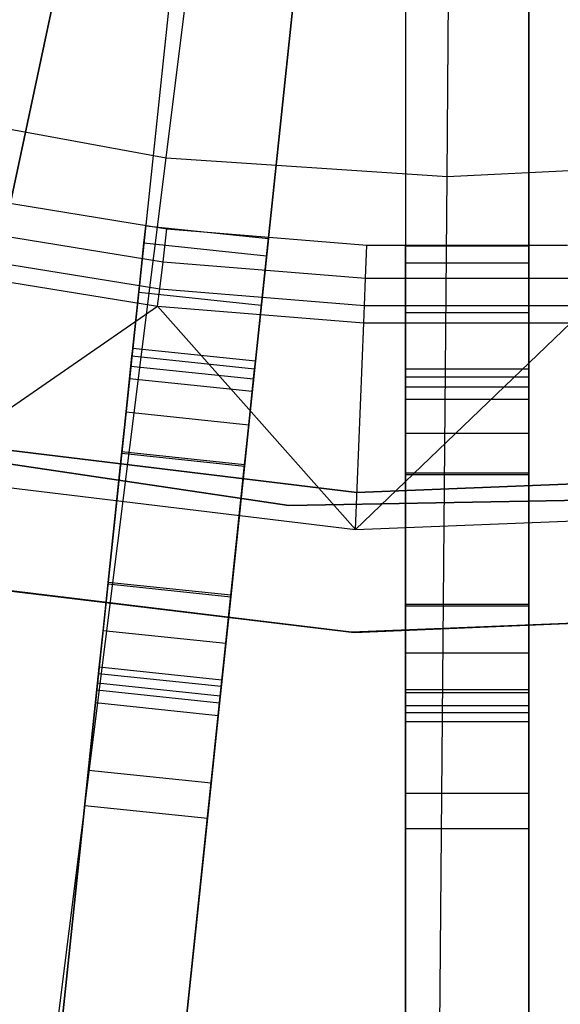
# Model space of a CAD drawing. Extents: x 0.4 to 55.5, y 0.4 to 55.5.
# Tile 23 of 103: x 27.379 to 28.036, y 23.973 to 25.171. Entities that reach past the tile are written whole.
import ezdxf

# ---------------------------------------------------------------- set-up
doc = ezdxf.new("R2010")
doc.units = 0
doc.header["$LTSCALE"] = 2.54
doc.layers.get('0').update_dxf_attribs({"color": 13, "linetype": 'CONTINUOUS'})

# ---------------------------------------------------------------- blocks, each defined once
blk = doc.blocks.new('M_STL')
at = {"color": 0}
for p, q in [((27.5569, 25.0028, 199.1905), (27.7066, 26.1971, 199.0052)), ((27.5569, 25.0028, 199.1905), (27.7066, 26.1971, 199.0052)), ((27.8984, 24.9801, 199.1905), (27.9084, 26.1836, 199.0052)), ((27.8984, 24.9801, 199.1905), (27.9084, 26.1836, 199.0052)), ((27.2449, 24.3721, 31.4849), (27.4484, 25.3292, 31.52)), ((27.2449, 24.3721, 31.4849), (27.4484, 25.3292, 31.52)), ((27.4479, 25.327, 31.67), (27.2523, 24.4067, 31.637)), ((27.4479, 25.327, 31.67), (27.2523, 24.4067, 31.637)), ((27.5729, 25.3095, 31.52), (27.471, 24.3403, 31.4851)), ((27.5729, 25.3095, 31.52), (27.471, 24.3403, 31.4851)), ((27.5727, 25.3073, 31.67), (27.4747, 24.3754, 31.6372)), ((27.5727, 25.3073, 31.67), (27.4747, 24.3754, 31.6372)), ((27.6202, 24.3247, 31.4851), (27.7221, 25.2938, 31.52)), ((27.6202, 24.3247, 31.4851), (27.7221, 25.2938, 31.52)), ((27.7218, 25.2916, 31.67), (27.6239, 24.3597, 31.6372)), ((27.7218, 25.2916, 31.67), (27.6239, 24.3597, 31.6372)), ((27.848, 25.2872, 31.52), (27.848, 24.3171, 31.4853)), ((27.848, 25.2872, 31.52), (27.848, 24.3171, 31.4853)), ((27.848, 25.285, 31.67), (27.848, 24.3522, 31.6374)), ((27.848, 25.285, 31.67), (27.848, 24.3522, 31.6374)), ((27.998, 24.3171, 31.4853), (27.998, 25.2872, 31.52)), ((27.998, 24.3171, 31.4853), (27.998, 25.2872, 31.52)), ((27.998, 25.285, 31.67), (27.998, 24.3522, 31.6374)), ((27.998, 25.285, 31.67), (27.998, 24.3522, 31.6374)), ((27.2203, 25.0651, 199.1905), (27.5569, 25.0028, 199.1905)), ((27.2203, 25.0651, 199.1905), (27.5569, 25.0028, 199.1905)), ((27.4094, 23.8269, 199.4703), (27.5569, 25.0028, 199.1905)), ((27.4094, 23.8269, 199.4703), (27.5569, 25.0028, 199.1905)), ((27.5569, 25.0028, 199.1905), (27.8984, 24.9801, 199.1905)), ((27.5569, 25.0028, 199.1905), (27.8984, 24.9801, 199.1905)), ((27.8984, 24.9801, 199.1905), (28.2402, 24.9971, 199.1905)), ((27.8984, 24.9801, 199.1905), (28.2402, 24.9971, 199.1905)), ((27.8884, 23.7949, 199.4703), (27.8984, 24.9801, 199.1905)), ((27.8884, 23.7949, 199.4703), (27.8984, 24.9801, 199.1905)), ((27.3172, 24.9556, 32.5191), (27.5579, 24.9165, 32.5191)), ((27.3172, 24.9556, 32.5191), (27.5579, 24.9165, 32.5191)), ((27.3092, 24.9162, 32.5107), (27.5531, 24.8766, 32.5107)), ((27.3092, 24.9162, 32.5107), (27.5531, 24.8766, 32.5107)), ((27.5163, 24.7711, 10.2252), (27.532, 24.9203, 10.2252)), ((27.5163, 24.7711, 10.2252), (27.532, 24.9203, 10.2252)), ((27.5298, 24.8992, 10.7548), (27.532, 24.9203, 10.6489)), ((27.5298, 24.8992, 10.7548), (27.532, 24.9203, 10.6489)), ((27.532, 24.9203, 10.2252), (27.6812, 24.9046, 10.2252)), ((27.532, 24.9203, 10.6489), (27.532, 24.9203, 10.2252)), ((27.532, 24.9203, 10.2252), (27.6812, 24.9046, 10.2252)), ((27.532, 24.9203, 10.6489), (27.532, 24.9203, 10.2252)), ((27.532, 24.9203, 10.6489), (27.6812, 24.9046, 10.6489)), ((27.532, 24.9203, 10.6489), (27.6812, 24.9046, 10.6489)), ((27.5531, 24.8766, 32.5107), (27.5579, 24.9165, 32.5191)), ((27.5531, 24.8766, 32.5107), (27.5579, 24.9165, 32.5191)), ((27.5579, 24.9165, 32.5191), (27.8011, 24.8968, 32.5191)), ((27.5579, 24.9165, 32.5191), (27.8011, 24.8968, 32.5191)), ((27.5235, 24.8391, 10.8444), (27.5298, 24.8992, 10.7548)), ((27.5235, 24.8391, 10.8444), (27.5298, 24.8992, 10.7548)), ((27.679, 24.8835, 10.7548), (27.5298, 24.8992, 10.7548)), ((27.679, 24.8835, 10.7548), (27.5298, 24.8992, 10.7548)), ((27.6812, 24.9046, 10.2252), (27.6655, 24.7555, 10.2252)), ((27.6812, 24.9046, 10.2252), (27.6655, 24.7555, 10.2252)), ((27.6812, 24.9046, 10.6489), (27.679, 24.8835, 10.7548)), ((27.6812, 24.9046, 10.6489), (27.679, 24.8835, 10.7548)), ((27.6812, 24.9046, 10.2252), (27.6812, 24.9046, 10.6489)), ((27.6812, 24.9046, 10.2252), (27.6812, 24.9046, 10.6489)), ((27.7994, 24.8567, 32.5107), (27.8011, 24.8968, 32.5191)), ((27.7994, 24.8567, 32.5107), (27.8011, 24.8968, 32.5191)), ((27.8011, 24.8968, 32.5191), (28.045, 24.8968, 32.5191)), ((27.8011, 24.8968, 32.5191), (28.045, 24.8968, 32.5191)), ((27.848, 24.7459, 10.2252), (27.848, 24.8959, 10.2252)), ((27.848, 24.8959, 10.2252), (27.998, 24.8959, 10.2252)), ((27.848, 24.8747, 10.7548), (27.848, 24.8959, 10.6489)), ((27.848, 24.8959, 10.6489), (27.848, 24.8959, 10.2252)), ((27.848, 24.7459, 10.2252), (27.848, 24.8959, 10.2252)), ((27.848, 24.8959, 10.2252), (27.998, 24.8959, 10.2252)), ((27.848, 24.8959, 10.6489), (27.848, 24.8959, 10.2252)), ((27.848, 24.8959, 10.6489), (27.998, 24.8959, 10.6489)), ((27.848, 24.8959, 10.6489), (27.998, 24.8959, 10.6489)), ((27.848, 24.8747, 10.7548), (27.848, 24.8959, 10.6489)), ((27.998, 24.8959, 10.2252), (27.998, 24.7459, 10.2252)), ((27.998, 24.8959, 10.2252), (27.998, 24.8959, 10.6489)), ((27.998, 24.8959, 10.6489), (27.998, 24.8747, 10.7548)), ((27.998, 24.8959, 10.2252), (27.998, 24.7459, 10.2252)), ((27.998, 24.8959, 10.2252), (27.998, 24.8959, 10.6489)), ((27.998, 24.8959, 10.6489), (27.998, 24.8747, 10.7548)), ((27.3025, 24.8835, 32.4868), (27.5491, 24.8434, 32.4868)), ((27.3025, 24.8835, 32.4868), (27.5491, 24.8434, 32.4868)), ((27.5491, 24.8434, 32.4868), (27.5531, 24.8766, 32.5107)), ((27.5491, 24.8434, 32.4868), (27.5531, 24.8766, 32.5107)), ((27.5531, 24.8766, 32.5107), (27.7994, 24.8567, 32.5107)), ((27.5531, 24.8766, 32.5107), (27.7994, 24.8567, 32.5107)), ((27.679, 24.8835, 10.7548), (27.6726, 24.8234, 10.8444)), ((27.679, 24.8835, 10.7548), (27.6726, 24.8234, 10.8444)), ((27.848, 24.8142, 10.8444), (27.848, 24.8747, 10.7548)), ((27.998, 24.8747, 10.7548), (27.848, 24.8747, 10.7548)), ((27.848, 24.8142, 10.8444), (27.848, 24.8747, 10.7548)), ((27.998, 24.8747, 10.7548), (27.848, 24.8747, 10.7548)), ((27.998, 24.8747, 10.7548), (27.998, 24.8142, 10.8444)), ((27.998, 24.8747, 10.7548), (27.998, 24.8142, 10.8444)), ((27.2983, 24.8629, 32.4516), (27.5465, 24.8226, 32.4516)), ((27.2983, 24.8629, 32.4516), (27.5465, 24.8226, 32.4516)), ((27.7981, 24.8233, 32.4868), (27.7994, 24.8567, 32.5107)), ((27.7981, 24.8233, 32.4868), (27.7994, 24.8567, 32.5107)), ((27.7994, 24.8567, 32.5107), (28.0466, 24.8567, 32.5107)), ((27.7994, 24.8567, 32.5107), (28.0466, 24.8567, 32.5107)), ((27.514, 24.7493, 10.9038), (27.5235, 24.8391, 10.8444)), ((27.514, 24.7493, 10.9038), (27.5235, 24.8391, 10.8444)), ((27.6726, 24.8234, 10.8444), (27.5235, 24.8391, 10.8444)), ((27.6726, 24.8234, 10.8444), (27.5235, 24.8391, 10.8444)), ((27.5465, 24.8226, 32.4516), (27.5491, 24.8434, 32.4868)), ((27.5465, 24.8226, 32.4516), (27.5491, 24.8434, 32.4868)), ((27.5491, 24.8434, 32.4868), (27.7981, 24.8233, 32.4868)), ((27.5491, 24.8434, 32.4868), (27.7981, 24.8233, 32.4868)), ((27.2479, 24.6162, 31.7191), (27.5465, 24.8226, 32.4516)), ((27.2479, 24.6162, 31.7191), (27.5465, 24.8226, 32.4516)), ((27.5465, 24.8226, 32.4516), (27.7972, 24.8023, 32.4516)), ((27.7871, 24.5507, 31.7191), (27.5465, 24.8226, 32.4516)), ((27.7871, 24.5507, 31.7191), (27.5465, 24.8226, 32.4516)), ((27.5465, 24.8226, 32.4516), (27.7972, 24.8023, 32.4516)), ((27.6726, 24.8234, 10.8444), (27.6632, 24.7336, 10.9038)), ((27.6726, 24.8234, 10.8444), (27.6632, 24.7336, 10.9038)), ((27.7972, 24.8023, 32.4516), (27.7981, 24.8233, 32.4868)), ((27.7972, 24.8023, 32.4516), (27.7981, 24.8233, 32.4868)), ((27.7981, 24.8233, 32.4868), (28.0479, 24.8233, 32.4868)), ((27.7981, 24.8233, 32.4868), (28.0479, 24.8233, 32.4868)), ((27.848, 24.7239, 10.9038), (27.848, 24.8142, 10.8444)), ((27.998, 24.8142, 10.8444), (27.848, 24.8142, 10.8444)), ((27.848, 24.7239, 10.9038), (27.848, 24.8142, 10.8444)), ((27.998, 24.8142, 10.8444), (27.848, 24.8142, 10.8444)), ((27.998, 24.8142, 10.8444), (27.998, 24.7239, 10.9038)), ((27.998, 24.8142, 10.8444), (27.998, 24.7239, 10.9038)), ((27.7871, 24.5507, 31.7191), (27.7972, 24.8023, 32.4516)), ((27.7871, 24.5507, 31.7191), (27.7972, 24.8023, 32.4516)), ((27.7871, 24.5507, 31.7191), (28.0488, 24.8023, 32.4516)), ((27.7871, 24.5507, 31.7191), (28.0488, 24.8023, 32.4516)), ((27.7972, 24.8023, 32.4516), (28.0488, 24.8023, 32.4516)), ((27.7972, 24.8023, 32.4516), (28.0488, 24.8023, 32.4516)), ((27.5153, 24.7615, 10.697), (27.5163, 24.7711, 10.6489)), ((27.5153, 24.7615, 10.697), (27.5163, 24.7711, 10.6489)), ((27.6655, 24.7555, 10.2252), (27.5163, 24.7711, 10.2252)), ((27.5163, 24.7711, 10.6489), (27.5163, 24.7711, 10.2252)), ((27.6655, 24.7555, 10.6489), (27.5163, 24.7711, 10.6489)), ((27.5163, 24.7711, 10.6489), (27.5163, 24.7711, 10.2252)), ((27.6655, 24.7555, 10.2252), (27.5163, 24.7711, 10.2252)), ((27.6655, 24.7555, 10.6489), (27.5163, 24.7711, 10.6489)), ((27.5124, 24.7342, 10.7378), (27.5153, 24.7615, 10.697)), ((27.5124, 24.7342, 10.7378), (27.5153, 24.7615, 10.697)), ((27.6645, 24.7459, 10.697), (27.5153, 24.7615, 10.697)), ((27.6645, 24.7459, 10.697), (27.5153, 24.7615, 10.697)), ((27.6645, 24.7459, 10.697), (27.6655, 24.7555, 10.6489)), ((27.6645, 24.7459, 10.697), (27.6655, 24.7555, 10.6489)), ((27.6655, 24.7555, 10.6489), (27.6655, 24.7555, 10.2252)), ((27.6655, 24.7555, 10.6489), (27.6655, 24.7555, 10.2252)), ((27.5029, 24.6437, 10.9238), (27.514, 24.7493, 10.9038)), ((27.5029, 24.6437, 10.9238), (27.514, 24.7493, 10.9038)), ((27.6632, 24.7336, 10.9038), (27.514, 24.7493, 10.9038)), ((27.6632, 24.7336, 10.9038), (27.514, 24.7493, 10.9038)), ((27.6616, 24.7185, 10.7378), (27.6645, 24.7459, 10.697)), ((27.6616, 24.7185, 10.7378), (27.6645, 24.7459, 10.697)), ((27.998, 24.7459, 10.2252), (27.848, 24.7459, 10.2252)), ((27.848, 24.7459, 10.6489), (27.848, 24.7459, 10.2252)), ((27.848, 24.7362, 10.697), (27.848, 24.7459, 10.6489)), ((27.998, 24.7459, 10.6489), (27.848, 24.7459, 10.6489)), ((27.848, 24.7459, 10.6489), (27.848, 24.7459, 10.2252)), ((27.998, 24.7459, 10.2252), (27.848, 24.7459, 10.2252)), ((27.998, 24.7459, 10.6489), (27.848, 24.7459, 10.6489)), ((27.848, 24.7362, 10.697), (27.848, 24.7459, 10.6489)), ((27.998, 24.7459, 10.6489), (27.998, 24.7459, 10.2252)), ((27.998, 24.7362, 10.697), (27.998, 24.7459, 10.6489)), ((27.998, 24.7362, 10.697), (27.998, 24.7459, 10.6489)), ((27.998, 24.7459, 10.6489), (27.998, 24.7459, 10.2252)), ((27.5081, 24.6934, 10.7648), (27.5124, 24.7342, 10.7378)), ((27.5081, 24.6934, 10.7648), (27.5124, 24.7342, 10.7378)), ((27.6616, 24.7185, 10.7378), (27.5124, 24.7342, 10.7378)), ((27.6616, 24.7185, 10.7378), (27.5124, 24.7342, 10.7378)), ((27.6632, 24.7336, 10.9038), (27.6521, 24.628, 10.9238)), ((27.6632, 24.7336, 10.9038), (27.6521, 24.628, 10.9238)), ((27.848, 24.7088, 10.7378), (27.848, 24.7362, 10.697)), ((27.998, 24.7362, 10.697), (27.848, 24.7362, 10.697)), ((27.998, 24.7362, 10.697), (27.848, 24.7362, 10.697)), ((27.848, 24.7088, 10.7378), (27.848, 24.7362, 10.697)), ((27.998, 24.7088, 10.7378), (27.998, 24.7362, 10.697)), ((27.998, 24.7088, 10.7378), (27.998, 24.7362, 10.697)), ((27.848, 24.6177, 10.9238), (27.848, 24.7239, 10.9038)), ((27.998, 24.7239, 10.9038), (27.848, 24.7239, 10.9038)), ((27.848, 24.6177, 10.9238), (27.848, 24.7239, 10.9038)), ((27.998, 24.7239, 10.9038), (27.848, 24.7239, 10.9038)), ((27.998, 24.7239, 10.9038), (27.998, 24.6177, 10.9238)), ((27.998, 24.7239, 10.9038), (27.998, 24.6177, 10.9238)), ((27.6573, 24.6777, 10.7648), (27.6616, 24.7185, 10.7378)), ((27.6573, 24.6777, 10.7648), (27.6616, 24.7185, 10.7378)), ((27.848, 24.6677, 10.7648), (27.848, 24.7088, 10.7378)), ((27.998, 24.7088, 10.7378), (27.848, 24.7088, 10.7378)), ((27.998, 24.7088, 10.7378), (27.848, 24.7088, 10.7378)), ((27.848, 24.6677, 10.7648), (27.848, 24.7088, 10.7378)), ((27.998, 24.6677, 10.7648), (27.998, 24.7088, 10.7378)), ((27.998, 24.6677, 10.7648), (27.998, 24.7088, 10.7378)), ((27.5031, 24.6454, 10.7739), (27.5081, 24.6934, 10.7648)), ((27.5031, 24.6454, 10.7739), (27.5081, 24.6934, 10.7648)), ((27.6573, 24.6777, 10.7648), (27.5081, 24.6934, 10.7648)), ((27.6573, 24.6777, 10.7648), (27.5081, 24.6934, 10.7648)), ((27.6523, 24.6297, 10.7739), (27.6573, 24.6777, 10.7648)), ((27.6523, 24.6297, 10.7739), (27.6573, 24.6777, 10.7648)), ((27.7062, 24.58, 10.5551), (27.159, 24.6613, 10.5551)), ((27.159, 24.6613, 9.9551), (27.7062, 24.58, 9.9551)), ((27.159, 24.6613, 9.9551), (27.7062, 24.58, 9.9551)), ((27.7062, 24.58, 10.5551), (27.159, 24.6613, 10.5551)), ((27.2569, 24.6603, 10.1551), (27.7889, 24.5957, 10.1551)), ((27.7889, 24.5957, 10.2551), (27.2569, 24.6603, 10.2551)), ((27.2569, 24.6603, 10.1551), (27.7889, 24.5957, 10.1551)), ((27.7889, 24.5957, 10.2551), (27.2569, 24.6603, 10.2551)), ((27.848, 24.6195, 10.7739), (27.848, 24.6677, 10.7648)), ((27.998, 24.6677, 10.7648), (27.848, 24.6677, 10.7648)), ((27.998, 24.6677, 10.7648), (27.848, 24.6677, 10.7648)), ((27.848, 24.6195, 10.7739), (27.848, 24.6677, 10.7648)), ((27.998, 24.6195, 10.7739), (27.998, 24.6677, 10.7648)), ((27.998, 24.6195, 10.7739), (27.998, 24.6677, 10.7648)), ((27.4862, 24.4848, 10.922), (27.5029, 24.6437, 10.9238)), ((27.4862, 24.4848, 10.922), (27.5029, 24.6437, 10.9238)), ((27.4864, 24.4865, 10.772), (27.5031, 24.6454, 10.7739)), ((27.4864, 24.4865, 10.772), (27.5031, 24.6454, 10.7739)), ((27.5029, 24.6437, 10.9238), (27.6521, 24.628, 10.9238)), ((27.5029, 24.6437, 10.9238), (27.6521, 24.628, 10.9238)), ((27.6523, 24.6297, 10.7739), (27.5031, 24.6454, 10.7739)), ((27.6523, 24.6297, 10.7739), (27.5031, 24.6454, 10.7739)), ((27.6521, 24.628, 10.9238), (27.6354, 24.4691, 10.922)), ((27.6521, 24.628, 10.9238), (27.6354, 24.4691, 10.922)), ((27.6356, 24.4708, 10.772), (27.6523, 24.6297, 10.7739)), ((27.6356, 24.4708, 10.772), (27.6523, 24.6297, 10.7739)), ((27.2479, 24.6162, 31.7191), (27.7871, 24.5507, 31.7191)), ((27.2479, 24.6162, 31.7191), (27.7871, 24.5507, 31.7191)), ((27.7889, 24.5957, 10.1551), (28.3244, 24.6173, 10.1551)), ((28.3244, 24.6173, 10.2551), (27.7889, 24.5957, 10.2551)), ((27.7889, 24.5957, 10.1551), (28.3244, 24.6173, 10.1551)), ((28.3244, 24.6173, 10.2551), (27.7889, 24.5957, 10.2551)), ((27.848, 24.4597, 10.772), (27.848, 24.6195, 10.7739)), ((27.998, 24.6195, 10.7739), (27.848, 24.6195, 10.7739)), ((27.848, 24.4597, 10.772), (27.848, 24.6195, 10.7739)), ((27.998, 24.6195, 10.7739), (27.848, 24.6195, 10.7739)), ((27.848, 24.4579, 10.922), (27.848, 24.6177, 10.9238)), ((27.848, 24.6177, 10.9238), (27.998, 24.6177, 10.9238)), ((27.848, 24.6177, 10.9238), (27.998, 24.6177, 10.9238)), ((27.848, 24.4579, 10.922), (27.848, 24.6177, 10.9238)), ((27.998, 24.4597, 10.772), (27.998, 24.6195, 10.7739)), ((27.998, 24.4597, 10.772), (27.998, 24.6195, 10.7739)), ((27.998, 24.6177, 10.9238), (27.998, 24.4579, 10.922)), ((27.998, 24.6177, 10.9238), (27.998, 24.4579, 10.922)), ((28.2594, 24.5899, 10.5551), (27.7062, 24.58, 10.5551)), ((27.7062, 24.58, 9.9551), (28.2594, 24.5899, 9.9551)), ((27.7062, 24.58, 9.9551), (28.2594, 24.5899, 9.9551)), ((28.2594, 24.5899, 10.5551), (27.7062, 24.58, 10.5551)), ((27.7889, 24.5957, 10.1551), (27.7889, 24.5957, 10.2551)), ((27.7889, 24.5957, 10.1551), (27.7889, 24.5957, 10.2551)), ((27.7062, 24.58, 9.9551), (27.7062, 24.58, 10.5551)), ((27.7062, 24.58, 9.9551), (27.7062, 24.58, 10.5551)), ((27.7871, 24.5507, 31.7191), (28.3298, 24.5726, 31.7191)), ((27.7871, 24.5507, 31.7191), (28.3298, 24.5726, 31.7191)), ((27.7821, 24.4258, 10.7551), (27.2229, 24.4937, 10.7551)), ((27.2229, 24.4937, 10.5551), (27.7821, 24.4258, 10.5551)), ((27.7821, 24.4258, 10.7551), (27.2229, 24.4937, 10.7551)), ((27.2229, 24.4937, 10.5551), (27.7821, 24.4258, 10.5551)), ((27.2262, 24.4931, 10.5551), (27.7854, 24.4257, 10.5551)), ((27.7854, 24.4257, 9.9551), (27.2262, 24.4931, 9.9551)), ((27.2262, 24.4931, 10.5551), (27.7854, 24.4257, 10.5551)), ((27.7854, 24.4257, 9.9551), (27.2262, 24.4931, 9.9551)), ((27.4726, 24.3555, 10.8876), (27.4862, 24.4848, 10.922)), ((27.4726, 24.3555, 10.8876), (27.4862, 24.4848, 10.922)), ((27.4802, 24.4277, 10.7564), (27.4864, 24.4865, 10.772)), ((27.4802, 24.4277, 10.7564), (27.4864, 24.4865, 10.772)), ((27.4862, 24.4848, 10.922), (27.6354, 24.4691, 10.922)), ((27.4862, 24.4848, 10.922), (27.6354, 24.4691, 10.922)), ((27.6356, 24.4708, 10.772), (27.4864, 24.4865, 10.772)), ((27.6356, 24.4708, 10.772), (27.4864, 24.4865, 10.772)), ((27.6354, 24.4691, 10.922), (27.6218, 24.3398, 10.8876)), ((27.6354, 24.4691, 10.922), (27.6218, 24.3398, 10.8876)), ((27.6294, 24.4121, 10.7564), (27.6356, 24.4708, 10.772)), ((27.6294, 24.4121, 10.7564), (27.6356, 24.4708, 10.772)), ((27.848, 24.4006, 10.7564), (27.848, 24.4597, 10.772)), ((27.998, 24.4597, 10.772), (27.848, 24.4597, 10.772)), ((27.998, 24.4597, 10.772), (27.848, 24.4597, 10.772)), ((27.848, 24.4006, 10.7564), (27.848, 24.4597, 10.772)), ((27.848, 24.328, 10.8876), (27.848, 24.4579, 10.922)), ((27.848, 24.4579, 10.922), (27.998, 24.4579, 10.922)), ((27.848, 24.4579, 10.922), (27.998, 24.4579, 10.922)), ((27.848, 24.328, 10.8876), (27.848, 24.4579, 10.922)), ((27.998, 24.4006, 10.7564), (27.998, 24.4597, 10.772)), ((27.998, 24.4006, 10.7564), (27.998, 24.4597, 10.772)), ((27.998, 24.4579, 10.922), (27.998, 24.328, 10.8876)), ((27.998, 24.4579, 10.922), (27.998, 24.328, 10.8876)), ((28.3449, 24.4485, 10.7551), (27.7821, 24.4258, 10.7551)), ((27.7821, 24.4258, 10.5551), (28.3449, 24.4485, 10.5551)), ((28.3449, 24.4485, 10.7551), (27.7821, 24.4258, 10.7551)), ((27.7821, 24.4258, 10.5551), (28.3449, 24.4485, 10.5551)), ((27.7854, 24.4257, 10.5551), (28.3482, 24.4489, 10.5551)), ((28.3482, 24.4489, 9.9551), (27.7854, 24.4257, 9.9551)), ((27.7854, 24.4257, 10.5551), (28.3482, 24.4489, 10.5551)), ((28.3482, 24.4489, 9.9551), (27.7854, 24.4257, 9.9551)), ((27.4756, 24.3834, 10.7146), (27.4802, 24.4277, 10.7564)), ((27.4756, 24.3834, 10.7146), (27.4802, 24.4277, 10.7564)), ((27.6294, 24.4121, 10.7564), (27.4802, 24.4277, 10.7564)), ((27.6294, 24.4121, 10.7564), (27.4802, 24.4277, 10.7564)), ((27.7821, 24.4258, 10.7551), (27.7821, 24.4258, 10.5551)), ((27.7821, 24.4258, 10.7551), (27.7821, 24.4258, 10.5551)), ((27.7854, 24.4257, 10.5551), (27.7854, 24.4257, 9.9551)), ((27.7854, 24.4257, 10.5551), (27.7854, 24.4257, 9.9551)), ((27.6247, 24.3677, 10.7146), (27.6294, 24.4121, 10.7564)), ((27.6247, 24.3677, 10.7146), (27.6294, 24.4121, 10.7564)), ((27.848, 24.356, 10.7146), (27.848, 24.4006, 10.7564)), ((27.998, 24.4006, 10.7564), (27.848, 24.4006, 10.7564)), ((27.998, 24.4006, 10.7564), (27.848, 24.4006, 10.7564)), ((27.848, 24.356, 10.7146), (27.848, 24.4006, 10.7564)), ((27.998, 24.356, 10.7146), (27.998, 24.4006, 10.7564)), ((27.998, 24.356, 10.7146), (27.998, 24.4006, 10.7564)), ((27.4747, 24.3754, 31.6372), (27.153, 21.3143, 31.3602)), ((27.4747, 24.3754, 31.6372), (27.153, 21.3143, 31.3602)), ((27.4735, 24.364, 10.6567), (27.4756, 24.3834, 10.7146)), ((27.4735, 24.364, 10.6567), (27.4756, 24.3834, 10.7146)), ((27.6239, 24.3597, 31.6372), (27.4747, 24.3754, 31.6372)), ((27.6239, 24.3597, 31.6372), (27.4747, 24.3754, 31.6372)), ((27.6247, 24.3677, 10.7146), (27.4756, 24.3834, 10.7146)), ((27.6247, 24.3677, 10.7146), (27.4756, 24.3834, 10.7146)), ((27.4062, 23.7235, 2.3959), (27.4735, 24.364, 10.6567)), ((27.4062, 23.7235, 2.3959), (27.4735, 24.364, 10.6567)), ((27.6227, 24.3483, 10.6567), (27.4735, 24.364, 10.6567)), ((27.6227, 24.3483, 10.6567), (27.4735, 24.364, 10.6567)), ((27.6227, 24.3483, 10.6567), (27.6247, 24.3677, 10.7146)), ((27.6227, 24.3483, 10.6567), (27.6247, 24.3677, 10.7146)), ((27.6239, 24.3597, 31.6372), (27.3022, 21.2987, 31.3602)), ((27.6239, 24.3597, 31.6372), (27.3022, 21.2987, 31.3602)), ((27.4624, 24.2579, 10.7958), (27.4726, 24.3555, 10.8876)), ((27.4624, 24.2579, 10.7958), (27.4726, 24.3555, 10.8876)), ((27.6218, 24.3398, 10.8876), (27.4726, 24.3555, 10.8876)), ((27.6218, 24.3398, 10.8876), (27.4726, 24.3555, 10.8876)), ((27.5554, 23.7078, 2.3959), (27.6227, 24.3483, 10.6567)), ((27.5554, 23.7078, 2.3959), (27.6227, 24.3483, 10.6567)), ((27.848, 24.3365, 10.6567), (27.848, 24.356, 10.7146)), ((27.998, 24.356, 10.7146), (27.848, 24.356, 10.7146)), ((27.998, 24.356, 10.7146), (27.848, 24.356, 10.7146)), ((27.848, 24.3365, 10.6567), (27.848, 24.356, 10.7146)), ((27.848, 24.3522, 31.6374), (27.848, 21.2762, 31.3609)), ((27.998, 24.3522, 31.6374), (27.848, 24.3522, 31.6374)), ((27.848, 24.3522, 31.6374), (27.848, 21.2762, 31.3609)), ((27.998, 24.3522, 31.6374), (27.848, 24.3522, 31.6374)), ((27.998, 24.3365, 10.6567), (27.998, 24.356, 10.7146)), ((27.998, 24.3365, 10.6567), (27.998, 24.356, 10.7146)), ((27.998, 24.3522, 31.6374), (27.998, 21.2762, 31.3609)), ((27.998, 24.3522, 31.6374), (27.998, 21.2762, 31.3609)), ((27.471, 24.3403, 31.4851), (27.149, 21.2765, 31.2044)), ((27.471, 24.3403, 31.4851), (27.149, 21.2765, 31.2044)), ((27.471, 24.3403, 31.4851), (27.6202, 24.3247, 31.4851)), ((27.471, 24.3403, 31.4851), (27.6202, 24.3247, 31.4851)), ((27.6218, 24.3398, 10.8876), (27.6116, 24.2422, 10.7958)), ((27.6218, 24.3398, 10.8876), (27.6116, 24.2422, 10.7958)), ((27.848, 23.6925, 2.3959), (27.848, 24.3365, 10.6567)), ((27.998, 24.3365, 10.6567), (27.848, 24.3365, 10.6567)), ((27.848, 23.6925, 2.3959), (27.848, 24.3365, 10.6567)), ((27.998, 24.3365, 10.6567), (27.848, 24.3365, 10.6567)), ((27.998, 23.6925, 2.3959), (27.998, 24.3365, 10.6567)), ((27.998, 23.6925, 2.3959), (27.998, 24.3365, 10.6567)), ((27.2982, 21.2608, 31.2044), (27.6202, 24.3247, 31.4851)), ((27.2982, 21.2608, 31.2044), (27.6202, 24.3247, 31.4851)), ((27.848, 24.2298, 10.7958), (27.848, 24.328, 10.8876)), ((27.998, 24.328, 10.8876), (27.848, 24.328, 10.8876)), ((27.848, 24.2298, 10.7958), (27.848, 24.328, 10.8876)), ((27.998, 24.328, 10.8876), (27.848, 24.328, 10.8876)), ((27.998, 24.328, 10.8876), (27.998, 24.2298, 10.7958)), ((27.998, 24.328, 10.8876), (27.998, 24.2298, 10.7958)), ((27.848, 24.3171, 31.4853), (27.848, 21.2383, 31.2051)), ((27.848, 24.3171, 31.4853), (27.848, 21.2383, 31.2051)), ((27.848, 24.3171, 31.4853), (27.998, 24.3171, 31.4853)), ((27.848, 24.3171, 31.4853), (27.998, 24.3171, 31.4853)), ((27.998, 21.2383, 31.2051), (27.998, 24.3171, 31.4853)), ((27.998, 21.2383, 31.2051), (27.998, 24.3171, 31.4853)), ((27.4579, 24.2153, 10.6684), (27.4624, 24.2579, 10.7958)), ((27.4579, 24.2153, 10.6684), (27.4624, 24.2579, 10.7958)), ((27.6116, 24.2422, 10.7958), (27.4624, 24.2579, 10.7958)), ((27.6116, 24.2422, 10.7958), (27.4624, 24.2579, 10.7958)), ((27.6116, 24.2422, 10.7958), (27.6071, 24.1996, 10.6684)), ((27.6116, 24.2422, 10.7958), (27.6071, 24.1996, 10.6684)), ((27.848, 24.187, 10.6684), (27.848, 24.2298, 10.7958)), ((27.998, 24.2298, 10.7958), (27.848, 24.2298, 10.7958)), ((27.848, 24.187, 10.6684), (27.848, 24.2298, 10.7958)), ((27.998, 24.2298, 10.7958), (27.848, 24.2298, 10.7958)), ((27.998, 24.2298, 10.7958), (27.998, 24.187, 10.6684)), ((27.998, 24.2298, 10.7958), (27.998, 24.187, 10.6684)), ((27.3906, 23.5748, 2.4076), (27.4579, 24.2153, 10.6684)), ((27.3906, 23.5748, 2.4076), (27.4579, 24.2153, 10.6684)), ((27.4579, 24.2153, 10.6684), (27.6071, 24.1996, 10.6684)), ((27.4579, 24.2153, 10.6684), (27.6071, 24.1996, 10.6684)), ((27.6071, 24.1996, 10.6684), (27.5398, 23.5591, 2.4076)), ((27.6071, 24.1996, 10.6684), (27.5398, 23.5591, 2.4076)), ((27.848, 23.543, 2.4076), (27.848, 24.187, 10.6684)), ((27.848, 24.187, 10.6684), (27.998, 24.187, 10.6684)), ((27.848, 24.187, 10.6684), (27.998, 24.187, 10.6684)), ((27.848, 23.543, 2.4076), (27.848, 24.187, 10.6684)), ((27.998, 24.187, 10.6684), (27.998, 23.543, 2.4076)), ((27.998, 24.187, 10.6684), (27.998, 23.543, 2.4076))]:
    blk.add_line(p, q, dxfattribs=at)

msp = doc.modelspace()

# ---------------------------------------------------------------- block references
at = {"color": 0}
msp.add_blockref('M_STL', (0, 0), dxfattribs=at)

doc.saveas('drawing.dxf')
